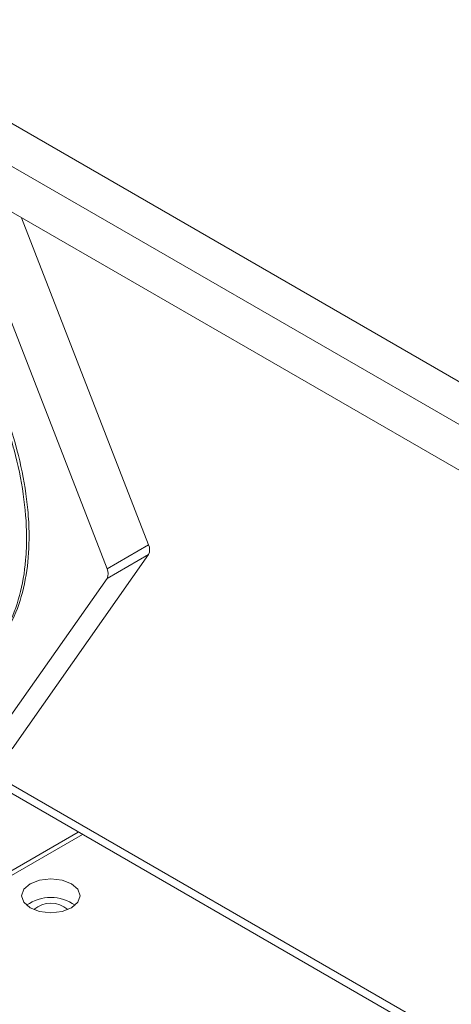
# Model space of a CAD drawing. Header units: inches. Extents: x -14936 to 8431, y -4781 to -2980.
# Tile 23 of 26: x -9950 to -9921, y -4020 to -3954. Entities that reach past the tile are written whole.
import ezdxf

# ---------------------------------------------------------------- set-up
doc = ezdxf.new("R2010")
doc.units = ezdxf.units.IN
doc.header["$MEASUREMENT"] = 0

msp = doc.modelspace()

# ---------------------------------------------------------------- linework, layer by layer
at = {"color": 7, "linetype": 'Continuous', "lineweight": 15}
for p, q in [((-9912.3813, -3982.4785), (-10052.6834, -3901.5038)), ((-10055.1885, -3902.9504), (-9912.3813, -3985.3709)), ((-9912.3813, -3988.4518), (-10055.1885, -3906.0312)), ((-9943.8689, -3990.6516), (-9953.0839, -3966.9)), ((-9949.6375, -3966.9495), (-9941.0687, -3989.0355)), ((-9941.0687, -3989.0355), (-9943.8689, -3990.6516)), ((-9941.0687, -3989.6823), (-9950.2837, -4002.7971)), ((-9943.8689, -3991.2984), (-9941.0687, -3989.6823)), ((-9953.0839, -4004.4132), (-9943.8689, -3991.2984)), ((-9952.8847, -4004.3295), (-9913.6338, -4026.9829)), ((-10063.4696, -4076.3203), (-9945.8091, -4008.4132)), ((-10063.4696, -4076.6436), (-9945.5291, -4008.5748))]:
    msp.add_line(p, q, dxfattribs=at)
at = {"color": 8, "linetype": 'Continuous', "lineweight": 15}
msp.add_line((-9913.6338, -4026.3835), (-9952.3654, -4004.0298), dxfattribs=at)
at = {"color": 7, "linetype": 'Continuous', "lineweight": 15, "flags": 128}
msp.add_lwpolyline([(-9946.263, -4013.5234), (-9945.8338, -4013.1527), (-9945.6831, -4012.7153), (-9945.8338, -4012.278), (-9946.263, -4011.9073), (-9946.9054, -4011.6596), (-9947.6631, -4011.5726), (-9948.4208, -4011.6596), (-9949.0631, -4011.9073), (-9949.4923, -4012.278), (-9949.6431, -4012.7153), (-9949.4923, -4013.1527), (-9949.0631, -4013.5234), (-9948.4208, -4013.7711), (-9947.6631, -4013.8581), (-9946.9053, -4013.7711), (-9946.263, -4013.5234)], dxfattribs=at)
at = {"color": 7, "linetype": 'Continuous', "lineweight": 15}
for centre, radius, start, end in [((-9941.7157, -3989.3589), 0.7233, 333.441199, 26.558801), ((-9944.5158, -3990.975), 0.7233, 333.441199, 26.558801), ((-9947.6631, -4015.577), 2.7514, 53.610136, 126.389695), ((-9947.6631, -4014.9788), 1.7573, 49.274924, 130.724835)]:
    msp.add_arc(centre, radius, start, end, dxfattribs=at)
for points, knots in [([(-9973.5085, -3963.4012), (-9972.9473, -3963.1299), (-9971.7981, -3962.5743), (-9969.7576, -3962.3572), (-9967.529, -3962.6228), (-9965.184, -3963.3963), (-9962.7937, -3964.6629), (-9960.4225, -3966.3697), (-9958.1389, -3968.4839), (-9956.0032, -3970.9308), (-9954.0839, -3973.6537), (-9952.4246, -3976.5652), (-9951.082, -3979.5873), (-9950.0787, -3982.6376), (-9949.4604, -3985.6282), (-9949.2629, -3988.1058), (-9949.3502, -3990.4116), (-9949.7188, -3992.5162), (-9950.5144, -3994.6026), (-9951.6979, -3996.239), (-9952.7968, -3997.2596), (-9953.5765, -3997.5518), (-9953.7567, -3997.6193)], [0, 0, 0, 0, 0.0505537, 0.1035233, 0.1564926, 0.2094617, 0.2624315, 0.3154007, 0.3683703, 0.4213395, 0.4743091, 0.5272789, 0.5802483, 0.6332174, 0.6864919, 0.7397665, 0.7721933, 0.8251627, 0.8781321, 0.9311016, 0.9840711, 1, 1, 1, 1]), ([(-9953.1609, -3997.3002), (-9952.7652, -3997.0637), (-9951.8245, -3996.5012), (-9950.6904, -3995.0696), (-9949.7642, -3993.1277), (-9949.2317, -3990.8626), (-9949.0935, -3988.6565), (-9949.2132, -3986.3035), (-9949.6177, -3983.7562), (-9950.4615, -3980.7282), (-9951.6738, -3977.6874), (-9953.2059, -3974.7188), (-9955.0285, -3971.9124), (-9957.0812, -3969.3409), (-9959.3138, -3967.0883), (-9961.657, -3965.2047), (-9964.0478, -3963.7593), (-9966.4182, -3962.7786), (-9968.7066, -3962.3006), (-9970.8284, -3962.3582), (-9972.3834, -3962.7205), (-9973.1178, -3963.2183), (-9973.3123, -3963.3501)], [0, 0, 0, 0, 0.0389878, 0.0926822, 0.1463763, 0.2000706, 0.2500968, 0.282641, 0.3363354, 0.3900296, 0.4437239, 0.4974181, 0.5511125, 0.6048067, 0.6585008, 0.7121949, 0.7658895, 0.8195838, 0.8732781, 0.9269723, 0.9806669, 1, 1, 1, 1])]:
    msp.add_open_spline(points, degree=3, knots=knots, dxfattribs=at)

doc.saveas('drawing.dxf')
